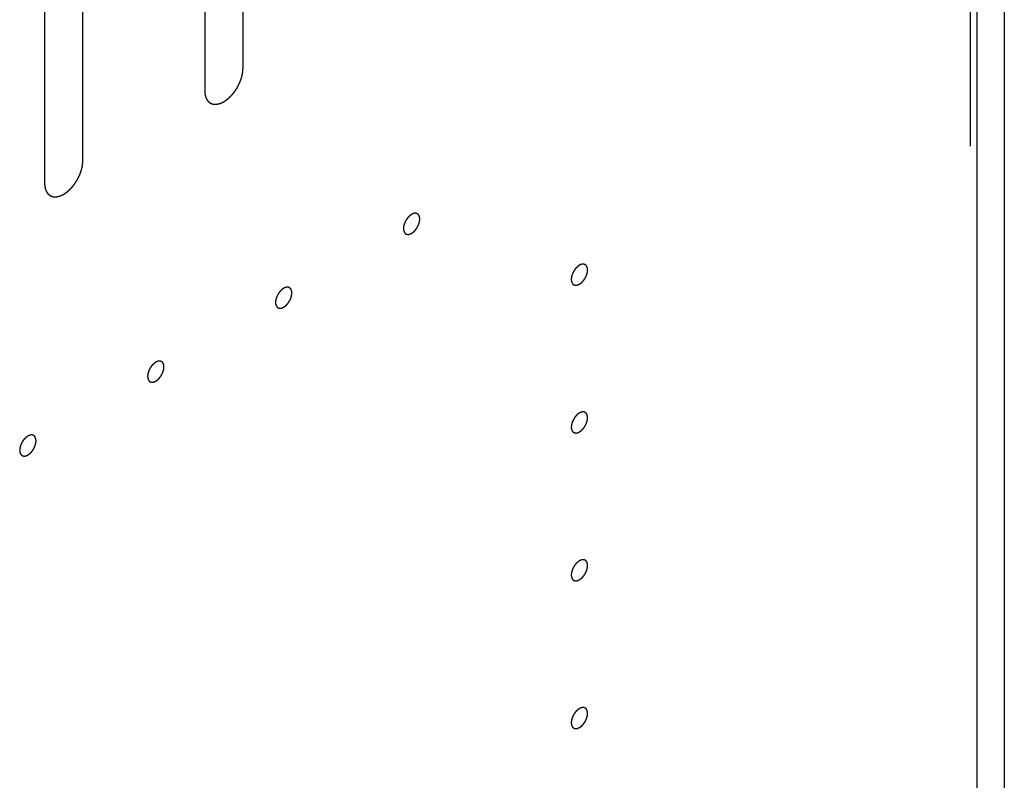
# Model space of a CAD drawing. Header units: inches. Extents: x 6 to 353, y 6 to 228.
# Tile 189 of 256: x 344.3 to 345.66, y 121.82 to 122.87. Entities that reach past the tile are written whole.
import ezdxf

# ---------------------------------------------------------------- set-up
doc = ezdxf.new("R2010")
doc.units = ezdxf.units.IN
doc.header["$LTSCALE"] = 19.946667
doc.header["$MEASUREMENT"] = 0
doc.linetypes.add('HIDDEN', pattern=[0.2, 0.1, -0.1])
doc.layers.get('0').update_dxf_attribs({"linetype": 'CONTINUOUS'})
doc.layers.add('DEFAULT_2', color=7, linetype='HIDDEN')

msp = doc.modelspace()

# ---------------------------------------------------------------- linework, layer by layer
at = {"color": 7, "linetype": 'Continuous'}
for p, q in [((345.6612, 128.6451), (345.6612, 75.4018)), ((345.6234, 128.6259), (345.6234, 75.3491))]:
    msp.add_line(p, q, dxfattribs=at)
at = {"layer": 'DEFAULT_2', "color": 7, "linetype": 'HIDDEN'}
for p, q in [((345.6142, 128.6785), (345.6142, 75.4018)), ((344.6091, 122.802), (344.6091, 123.7614)), ((344.5561, 123.7308), (344.5561, 122.7714)), ((344.3878, 122.6742), (344.3878, 123.6336)), ((344.3348, 123.603), (344.3348, 122.6436))]:
    msp.add_line(p, q, dxfattribs=at)
for points, knots in [([(344.5561, 122.7714), (344.5562, 122.7704), (344.5563, 122.769), (344.5564, 122.7674), (344.5565, 122.7665), (344.5566, 122.7661), (344.5566, 122.7657), (344.5567, 122.7654), (344.5568, 122.765), (344.557, 122.7643), (344.5573, 122.7633), (344.5576, 122.7623), (344.5579, 122.7616), (344.558, 122.7612), (344.5581, 122.7608), (344.5582, 122.7606), (344.5584, 122.7603), (344.5588, 122.7597), (344.5593, 122.7589), (344.5598, 122.7581), (344.5601, 122.7575), (344.5604, 122.7572), (344.5605, 122.757), (344.5607, 122.7568), (344.561, 122.7566), (344.5615, 122.7562), (344.5622, 122.7556), (344.5629, 122.755), (344.5634, 122.7546), (344.5636, 122.7544), (344.5638, 122.7542), (344.5641, 122.7541), (344.5644, 122.754), (344.565, 122.7538), (344.5658, 122.7535), (344.5667, 122.7532), (344.5673, 122.7529), (344.5676, 122.7528), (344.5678, 122.7527), (344.5681, 122.7527), (344.5685, 122.7527), (344.5692, 122.7527), (344.5701, 122.7526), (344.5711, 122.7526), (344.5717, 122.7526), (344.5721, 122.7525), (344.5724, 122.7525), (344.5727, 122.7526), (344.5731, 122.7527), (344.5738, 122.7529), (344.5749, 122.7531), (344.5759, 122.7533), (344.5766, 122.7535), (344.577, 122.7536), (344.5773, 122.7536), (344.5777, 122.7538), (344.5781, 122.754), (344.5787, 122.7542), (344.5793, 122.7545), (344.5802, 122.7549), (344.5811, 122.7554), (344.5818, 122.7557), (344.5823, 122.7559), (344.5826, 122.756), (344.5829, 122.7563), (344.5833, 122.7566), (344.5841, 122.7571), (344.5852, 122.7578), (344.5862, 122.7586), (344.5871, 122.7592), (344.5877, 122.7596), (344.5884, 122.7602), (344.5892, 122.7609), (344.5902, 122.7619), (344.5913, 122.7629), (344.5921, 122.7636), (344.5927, 122.7642), (344.5933, 122.7649), (344.594, 122.7658), (344.595, 122.7669), (344.5959, 122.7681), (344.5967, 122.769), (344.5973, 122.7696), (344.5978, 122.7704), (344.5985, 122.7715), (344.5993, 122.7728), (344.6002, 122.774), (344.6008, 122.7751), (344.6014, 122.7758), (344.6017, 122.7767), (344.6023, 122.7777), (344.603, 122.7791), (344.6037, 122.7805), (344.6042, 122.7816), (344.6047, 122.7824), (344.6049, 122.7832), (344.6053, 122.7843), (344.6058, 122.7857), (344.6064, 122.7871), (344.6068, 122.7882), (344.6071, 122.789), (344.6073, 122.7899), (344.6075, 122.791), (344.6078, 122.7923), (344.6081, 122.7937), (344.6084, 122.7948), (344.6086, 122.7956), (344.6086, 122.7964), (344.6087, 122.7975), (344.6089, 122.7993), (344.609, 122.8009), (344.6091, 122.802)], [0, 0, 0, 0, 0.03125, 0.046875, 0.054688, 0.058594, 0.0625, 0.066406, 0.070312, 0.078125, 0.09375, 0.109375, 0.117188, 0.121094, 0.125, 0.128906, 0.132812, 0.140625, 0.15625, 0.171875, 0.179688, 0.183594, 0.1875, 0.191406, 0.195312, 0.203125, 0.21875, 0.234375, 0.242188, 0.246094, 0.25, 0.253906, 0.257812, 0.265625, 0.28125, 0.296875, 0.304688, 0.308594, 0.3125, 0.316406, 0.320312, 0.328125, 0.34375, 0.359375, 0.367188, 0.371094, 0.375, 0.378906, 0.382812, 0.390625, 0.40625, 0.421875, 0.429688, 0.433594, 0.4375, 0.441406, 0.445312, 0.453125, 0.460938, 0.46875, 0.484375, 0.492188, 0.496094, 0.5, 0.503906, 0.507812, 0.515625, 0.53125, 0.546875, 0.554688, 0.5625, 0.570312, 0.578125, 0.59375, 0.609375, 0.617188, 0.625, 0.632812, 0.640625, 0.65625, 0.671875, 0.679688, 0.6875, 0.695312, 0.703125, 0.71875, 0.734375, 0.742188, 0.75, 0.757812, 0.765625, 0.78125, 0.796875, 0.804688, 0.8125, 0.820312, 0.828125, 0.84375, 0.859375, 0.867188, 0.875, 0.882812, 0.890625, 0.90625, 0.921875, 0.929688, 0.9375, 0.945312, 0.953125, 0.96875, 1, 1, 1, 1]), ([(344.3348, 122.6436), (344.3348, 122.6426), (344.335, 122.6412), (344.3351, 122.6396), (344.3352, 122.6388), (344.3352, 122.6383), (344.3352, 122.6379), (344.3354, 122.6376), (344.3355, 122.6372), (344.3357, 122.6365), (344.336, 122.6355), (344.3363, 122.6345), (344.3365, 122.6338), (344.3367, 122.6334), (344.3367, 122.6331), (344.3369, 122.6328), (344.3371, 122.6325), (344.3375, 122.6319), (344.338, 122.6311), (344.3385, 122.6303), (344.3388, 122.6298), (344.339, 122.6294), (344.3392, 122.6292), (344.3394, 122.629), (344.3397, 122.6288), (344.3402, 122.6284), (344.3408, 122.6278), (344.3415, 122.6272), (344.342, 122.6268), (344.3423, 122.6266), (344.3425, 122.6264), (344.3428, 122.6263), (344.3431, 122.6262), (344.3437, 122.626), (344.3445, 122.6257), (344.3454, 122.6254), (344.3459, 122.6251), (344.3463, 122.625), (344.3465, 122.6249), (344.3468, 122.6249), (344.3472, 122.6249), (344.3478, 122.6249), (344.3488, 122.6248), (344.3497, 122.6248), (344.3504, 122.6248), (344.3508, 122.6248), (344.3511, 122.6247), (344.3514, 122.6248), (344.3518, 122.6249), (344.3525, 122.6251), (344.3536, 122.6253), (344.3546, 122.6255), (344.3553, 122.6257), (344.3557, 122.6258), (344.356, 122.6258), (344.3564, 122.626), (344.3568, 122.6262), (344.3573, 122.6265), (344.358, 122.6268), (344.3589, 122.6272), (344.3597, 122.6276), (344.3605, 122.6279), (344.3609, 122.6281), (344.3613, 122.6283), (344.3616, 122.6285), (344.362, 122.6288), (344.3628, 122.6293), (344.3638, 122.6301), (344.3649, 122.6308), (344.3658, 122.6314), (344.3664, 122.6318), (344.367, 122.6324), (344.3679, 122.6332), (344.3689, 122.6341), (344.3699, 122.6351), (344.3708, 122.6359), (344.3714, 122.6364), (344.3719, 122.6371), (344.3727, 122.638), (344.3737, 122.6391), (344.3746, 122.6403), (344.3754, 122.6412), (344.376, 122.6418), (344.3764, 122.6426), (344.3771, 122.6437), (344.378, 122.645), (344.3788, 122.6463), (344.3795, 122.6473), (344.38, 122.6481), (344.3804, 122.6489), (344.381, 122.65), (344.3817, 122.6513), (344.3823, 122.6527), (344.3829, 122.6538), (344.3833, 122.6546), (344.3836, 122.6554), (344.384, 122.6565), (344.3845, 122.6579), (344.385, 122.6593), (344.3854, 122.6604), (344.3858, 122.6613), (344.3859, 122.6621), (344.3862, 122.6632), (344.3865, 122.6646), (344.3868, 122.6659), (344.3871, 122.667), (344.3873, 122.6679), (344.3873, 122.6686), (344.3874, 122.6697), (344.3876, 122.6716), (344.3877, 122.6731), (344.3878, 122.6742)], [0, 0, 0, 0, 0.03125, 0.046875, 0.054688, 0.058594, 0.0625, 0.066406, 0.070312, 0.078125, 0.09375, 0.109375, 0.117188, 0.121094, 0.125, 0.128906, 0.132812, 0.140625, 0.15625, 0.171875, 0.179688, 0.183594, 0.1875, 0.191406, 0.195312, 0.203125, 0.21875, 0.234375, 0.242188, 0.246094, 0.25, 0.253906, 0.257812, 0.265625, 0.28125, 0.296875, 0.304688, 0.308594, 0.3125, 0.316406, 0.320312, 0.328125, 0.34375, 0.359375, 0.367188, 0.371094, 0.375, 0.378906, 0.382812, 0.390625, 0.40625, 0.421875, 0.429688, 0.433594, 0.4375, 0.441406, 0.445312, 0.453125, 0.460938, 0.46875, 0.484375, 0.492188, 0.496094, 0.5, 0.503906, 0.507812, 0.515625, 0.53125, 0.546875, 0.554688, 0.5625, 0.570312, 0.578125, 0.59375, 0.609375, 0.617188, 0.625, 0.632812, 0.640625, 0.65625, 0.671875, 0.679688, 0.6875, 0.695312, 0.703125, 0.71875, 0.734375, 0.742188, 0.75, 0.757812, 0.765625, 0.78125, 0.796875, 0.804688, 0.8125, 0.820312, 0.828125, 0.84375, 0.859375, 0.867188, 0.875, 0.882812, 0.890625, 0.90625, 0.921875, 0.929688, 0.9375, 0.945312, 0.953125, 0.96875, 1, 1, 1, 1]), ([(344.8421, 122.6005), (344.8417, 122.6003), (344.8412, 122.5999), (344.8405, 122.5994), (344.8399, 122.599), (344.8394, 122.5985), (344.8388, 122.598), (344.8383, 122.5975), (344.8378, 122.5971), (344.8373, 122.5964), (344.8368, 122.5959), (344.8363, 122.5953), (344.8358, 122.5947), (344.8354, 122.594), (344.835, 122.5934), (344.8345, 122.5927), (344.8341, 122.5921), (344.8338, 122.5914), (344.8334, 122.5907), (344.8331, 122.59), (344.8327, 122.5893), (344.8324, 122.5886), (344.8322, 122.5879), (344.8319, 122.5872), (344.8316, 122.5864), (344.8315, 122.5857), (344.8313, 122.585), (344.8312, 122.5843), (344.831, 122.5836), (344.831, 122.583), (344.8309, 122.5823), (344.8309, 122.5816), (344.8308, 122.5809), (344.8308, 122.5803), (344.8309, 122.5797), (344.8309, 122.5792), (344.831, 122.5788), (344.831, 122.5785), (344.8311, 122.5782), (344.8312, 122.5779), (344.8313, 122.5775), (344.8315, 122.577), (344.8316, 122.5767), (344.8316, 122.5764), (344.8318, 122.5762), (344.8319, 122.5759), (344.8322, 122.5756), (344.8324, 122.5753), (344.8325, 122.575), (344.8327, 122.5748), (344.8329, 122.5746), (344.8331, 122.5744), (344.8334, 122.5742), (344.8337, 122.5739), (344.8339, 122.5737), (344.8341, 122.5736), (344.8343, 122.5735), (344.8346, 122.5734), (344.835, 122.5733), (344.8353, 122.5731), (344.8356, 122.573), (344.8358, 122.5729), (344.8361, 122.573), (344.8364, 122.5729), (344.8368, 122.5729), (344.8372, 122.5729), (344.8375, 122.5729), (344.8377, 122.5729), (344.838, 122.5729), (344.8384, 122.573), (344.8388, 122.5731), (344.8392, 122.5732), (344.8396, 122.5733), (344.8399, 122.5733), (344.8401, 122.5735), (344.8405, 122.5736), (344.8412, 122.574), (344.8417, 122.5742), (344.8421, 122.5744)], [0, 0, 0, 0, 0.03125, 0.046875, 0.0625, 0.078125, 0.09375, 0.109375, 0.125, 0.140625, 0.15625, 0.171875, 0.1875, 0.203125, 0.21875, 0.234375, 0.25, 0.265625, 0.28125, 0.296875, 0.3125, 0.328125, 0.34375, 0.359375, 0.375, 0.390625, 0.40625, 0.421875, 0.4375, 0.453125, 0.46875, 0.484375, 0.5, 0.515625, 0.53125, 0.546875, 0.554688, 0.5625, 0.570312, 0.578125, 0.59375, 0.609375, 0.617188, 0.625, 0.632812, 0.640625, 0.65625, 0.671875, 0.679688, 0.6875, 0.695312, 0.703125, 0.71875, 0.734375, 0.742188, 0.75, 0.757812, 0.765625, 0.78125, 0.796875, 0.804688, 0.8125, 0.820312, 0.828125, 0.84375, 0.859375, 0.867188, 0.875, 0.882812, 0.890625, 0.90625, 0.921875, 0.929688, 0.9375, 0.945312, 0.953125, 0.96875, 1, 1, 1, 1]), ([(344.8421, 122.5744), (344.8425, 122.5746), (344.843, 122.575), (344.8437, 122.5755), (344.8443, 122.5759), (344.8448, 122.5764), (344.8454, 122.5769), (344.8459, 122.5774), (344.8464, 122.5778), (344.8469, 122.5784), (344.8474, 122.579), (344.8479, 122.5796), (344.8484, 122.5802), (344.8488, 122.5808), (344.8492, 122.5815), (344.8497, 122.5822), (344.8501, 122.5828), (344.8504, 122.5835), (344.8508, 122.5842), (344.8511, 122.5849), (344.8515, 122.5856), (344.8518, 122.5863), (344.852, 122.587), (344.8523, 122.5877), (344.8526, 122.5885), (344.8527, 122.5892), (344.8529, 122.5899), (344.853, 122.5906), (344.8532, 122.5913), (344.8532, 122.5919), (344.8533, 122.5926), (344.8533, 122.5933), (344.8534, 122.594), (344.8534, 122.5946), (344.8533, 122.5952), (344.8533, 122.5957), (344.8532, 122.5961), (344.8532, 122.5964), (344.8531, 122.5966), (344.853, 122.597), (344.8529, 122.5974), (344.8527, 122.5979), (344.8526, 122.5982), (344.8526, 122.5985), (344.8524, 122.5987), (344.8523, 122.5989), (344.852, 122.5993), (344.8518, 122.5996), (344.8516, 122.5999), (344.8515, 122.6001), (344.8513, 122.6003), (344.8511, 122.6005), (344.8508, 122.6007), (344.8505, 122.601), (344.8503, 122.6012), (344.8501, 122.6013), (344.8499, 122.6014), (344.8496, 122.6015), (344.8492, 122.6016), (344.8489, 122.6018), (344.8486, 122.6019), (344.8484, 122.602), (344.8481, 122.6019), (344.8478, 122.602), (344.8474, 122.602), (344.847, 122.602), (344.8467, 122.602), (344.8465, 122.602), (344.8462, 122.602), (344.8458, 122.6019), (344.8454, 122.6018), (344.845, 122.6017), (344.8446, 122.6016), (344.8443, 122.6016), (344.8441, 122.6014), (344.8437, 122.6012), (344.843, 122.6009), (344.8425, 122.6007), (344.8421, 122.6005)], [0, 0, 0, 0, 0.03125, 0.046875, 0.0625, 0.078125, 0.09375, 0.109375, 0.125, 0.140625, 0.15625, 0.171875, 0.1875, 0.203125, 0.21875, 0.234375, 0.25, 0.265625, 0.28125, 0.296875, 0.3125, 0.328125, 0.34375, 0.359375, 0.375, 0.390625, 0.40625, 0.421875, 0.4375, 0.453125, 0.46875, 0.484375, 0.5, 0.515625, 0.53125, 0.546875, 0.554688, 0.5625, 0.570312, 0.578125, 0.59375, 0.609375, 0.617188, 0.625, 0.632812, 0.640625, 0.65625, 0.671875, 0.679688, 0.6875, 0.695312, 0.703125, 0.71875, 0.734375, 0.742188, 0.75, 0.757812, 0.765625, 0.78125, 0.796875, 0.804688, 0.8125, 0.820312, 0.828125, 0.84375, 0.859375, 0.867188, 0.875, 0.882812, 0.890625, 0.90625, 0.921875, 0.929688, 0.9375, 0.945312, 0.953125, 0.96875, 1, 1, 1, 1]), ([(345.074, 122.5303), (345.0737, 122.53), (345.0731, 122.5297), (345.0724, 122.5291), (345.0718, 122.5288), (345.0713, 122.5283), (345.0708, 122.5278), (345.0702, 122.5273), (345.0697, 122.5268), (345.0692, 122.5262), (345.0687, 122.5257), (345.0683, 122.5251), (345.0678, 122.5245), (345.0673, 122.5238), (345.0669, 122.5232), (345.0665, 122.5225), (345.066, 122.5219), (345.0657, 122.5211), (345.0653, 122.5205), (345.065, 122.5198), (345.0646, 122.5191), (345.0644, 122.5184), (345.0641, 122.5176), (345.0639, 122.5169), (345.0636, 122.5162), (345.0634, 122.5155), (345.0633, 122.5148), (345.0631, 122.5141), (345.0629, 122.5134), (345.0629, 122.5127), (345.0628, 122.512), (345.0628, 122.5114), (345.0627, 122.5107), (345.0628, 122.5101), (345.0628, 122.5095), (345.0629, 122.509), (345.0629, 122.5086), (345.0629, 122.5083), (345.063, 122.508), (345.0631, 122.5077), (345.0633, 122.5072), (345.0634, 122.5068), (345.0635, 122.5065), (345.0636, 122.5062), (345.0637, 122.506), (345.0639, 122.5057), (345.0641, 122.5054), (345.0643, 122.505), (345.0645, 122.5048), (345.0646, 122.5045), (345.0648, 122.5044), (345.065, 122.5042), (345.0653, 122.504), (345.0656, 122.5037), (345.0659, 122.5035), (345.066, 122.5034), (345.0662, 122.5033), (345.0665, 122.5032), (345.0669, 122.5031), (345.0672, 122.5029), (345.0675, 122.5028), (345.0677, 122.5027), (345.068, 122.5027), (345.0683, 122.5027), (345.0687, 122.5027), (345.0691, 122.5027), (345.0694, 122.5027), (345.0697, 122.5026), (345.0699, 122.5027), (345.0703, 122.5028), (345.0707, 122.5029), (345.0712, 122.503), (345.0715, 122.5031), (345.0718, 122.5031), (345.0721, 122.5033), (345.0724, 122.5034), (345.0731, 122.5037), (345.0737, 122.504), (345.074, 122.5042)], [0, 0, 0, 0, 0.03125, 0.046875, 0.0625, 0.078125, 0.09375, 0.109375, 0.125, 0.140625, 0.15625, 0.171875, 0.1875, 0.203125, 0.21875, 0.234375, 0.25, 0.265625, 0.28125, 0.296875, 0.3125, 0.328125, 0.34375, 0.359375, 0.375, 0.390625, 0.40625, 0.421875, 0.4375, 0.453125, 0.46875, 0.484375, 0.5, 0.515625, 0.53125, 0.546875, 0.554688, 0.5625, 0.570312, 0.578125, 0.59375, 0.609375, 0.617188, 0.625, 0.632812, 0.640625, 0.65625, 0.671875, 0.679688, 0.6875, 0.695312, 0.703125, 0.71875, 0.734375, 0.742188, 0.75, 0.757812, 0.765625, 0.78125, 0.796875, 0.804688, 0.8125, 0.820312, 0.828125, 0.84375, 0.859375, 0.867188, 0.875, 0.882812, 0.890625, 0.90625, 0.921875, 0.929688, 0.9375, 0.945312, 0.953125, 0.96875, 1, 1, 1, 1]), ([(345.074, 122.5042), (345.0744, 122.5044), (345.0749, 122.5048), (345.0757, 122.5053), (345.0762, 122.5056), (345.0768, 122.5062), (345.0773, 122.5067), (345.0778, 122.5072), (345.0784, 122.5076), (345.0788, 122.5082), (345.0793, 122.5088), (345.0798, 122.5094), (345.0803, 122.5099), (345.0807, 122.5106), (345.0812, 122.5113), (345.0816, 122.5119), (345.0821, 122.5126), (345.0824, 122.5133), (345.0827, 122.514), (345.0831, 122.5147), (345.0835, 122.5154), (345.0837, 122.5161), (345.084, 122.5168), (345.0842, 122.5175), (345.0845, 122.5182), (345.0846, 122.5189), (345.0848, 122.5196), (345.0849, 122.5203), (345.0852, 122.5211), (345.0852, 122.5217), (345.0852, 122.5224), (345.0853, 122.5231), (345.0854, 122.5238), (345.0853, 122.5244), (345.0852, 122.525), (345.0852, 122.5255), (345.0852, 122.5259), (345.0851, 122.5262), (345.085, 122.5264), (345.0849, 122.5268), (345.0848, 122.5272), (345.0847, 122.5276), (345.0846, 122.528), (345.0845, 122.5283), (345.0844, 122.5284), (345.0842, 122.5287), (345.084, 122.5291), (345.0838, 122.5294), (345.0836, 122.5297), (345.0835, 122.5299), (345.0833, 122.53), (345.083, 122.5302), (345.0827, 122.5305), (345.0824, 122.5307), (345.0822, 122.5309), (345.082, 122.5311), (345.0818, 122.5312), (345.0815, 122.5313), (345.0812, 122.5314), (345.0808, 122.5315), (345.0805, 122.5316), (345.0803, 122.5317), (345.0801, 122.5317), (345.0798, 122.5317), (345.0793, 122.5318), (345.0789, 122.5318), (345.0786, 122.5318), (345.0784, 122.5318), (345.0781, 122.5317), (345.0778, 122.5317), (345.0773, 122.5316), (345.0769, 122.5315), (345.0765, 122.5314), (345.0763, 122.5313), (345.076, 122.5312), (345.0756, 122.531), (345.075, 122.5307), (345.0744, 122.5305), (345.074, 122.5303)], [0, 0, 0, 0, 0.03125, 0.046875, 0.0625, 0.078125, 0.09375, 0.109375, 0.125, 0.140625, 0.15625, 0.171875, 0.1875, 0.203125, 0.21875, 0.234375, 0.25, 0.265625, 0.28125, 0.296875, 0.3125, 0.328125, 0.34375, 0.359375, 0.375, 0.390625, 0.40625, 0.421875, 0.4375, 0.453125, 0.46875, 0.484375, 0.5, 0.515625, 0.53125, 0.546875, 0.554688, 0.5625, 0.570312, 0.578125, 0.59375, 0.609375, 0.617188, 0.625, 0.632812, 0.640625, 0.65625, 0.671875, 0.679688, 0.6875, 0.695312, 0.703125, 0.71875, 0.734375, 0.742188, 0.75, 0.757812, 0.765625, 0.78125, 0.796875, 0.804688, 0.8125, 0.820312, 0.828125, 0.84375, 0.859375, 0.867188, 0.875, 0.882812, 0.890625, 0.90625, 0.921875, 0.929688, 0.9375, 0.945312, 0.953125, 0.96875, 1, 1, 1, 1]), ([(344.6653, 122.4985), (344.665, 122.4982), (344.6644, 122.4978), (344.6637, 122.4973), (344.6631, 122.497), (344.6626, 122.4964), (344.6621, 122.496), (344.6615, 122.4955), (344.661, 122.495), (344.6605, 122.4944), (344.66, 122.4938), (344.6596, 122.4932), (344.659, 122.4927), (344.6586, 122.492), (344.6582, 122.4913), (344.6578, 122.4907), (344.6573, 122.49), (344.657, 122.4893), (344.6566, 122.4886), (344.6563, 122.4879), (344.6559, 122.4872), (344.6557, 122.4865), (344.6554, 122.4858), (344.6551, 122.4851), (344.6548, 122.4844), (344.6547, 122.4837), (344.6546, 122.483), (344.6544, 122.4823), (344.6542, 122.4816), (344.6542, 122.4809), (344.6541, 122.4802), (344.6541, 122.4795), (344.654, 122.4788), (344.6541, 122.4783), (344.6541, 122.4776), (344.6542, 122.4771), (344.6542, 122.4767), (344.6542, 122.4764), (344.6543, 122.4762), (344.6544, 122.4758), (344.6545, 122.4754), (344.6547, 122.475), (344.6548, 122.4746), (344.6548, 122.4744), (344.655, 122.4742), (344.6552, 122.4739), (344.6554, 122.4735), (344.6556, 122.4732), (344.6558, 122.4729), (344.6559, 122.4727), (344.6561, 122.4726), (344.6563, 122.4724), (344.6566, 122.4721), (344.6569, 122.4719), (344.6571, 122.4717), (344.6573, 122.4715), (344.6575, 122.4715), (344.6578, 122.4713), (344.6582, 122.4712), (344.6585, 122.4711), (344.6588, 122.471), (344.659, 122.4709), (344.6593, 122.4709), (344.6596, 122.4709), (344.66, 122.4709), (344.6604, 122.4708), (344.6607, 122.4708), (344.661, 122.4708), (344.6612, 122.4709), (344.6616, 122.471), (344.662, 122.4711), (344.6625, 122.4711), (344.6628, 122.4712), (344.6631, 122.4713), (344.6634, 122.4714), (344.6637, 122.4716), (344.6644, 122.4719), (344.665, 122.4722), (344.6653, 122.4723)], [0, 0, 0, 0, 0.03125, 0.046875, 0.0625, 0.078125, 0.09375, 0.109375, 0.125, 0.140625, 0.15625, 0.171875, 0.1875, 0.203125, 0.21875, 0.234375, 0.25, 0.265625, 0.28125, 0.296875, 0.3125, 0.328125, 0.34375, 0.359375, 0.375, 0.390625, 0.40625, 0.421875, 0.4375, 0.453125, 0.46875, 0.484375, 0.5, 0.515625, 0.53125, 0.546875, 0.554688, 0.5625, 0.570312, 0.578125, 0.59375, 0.609375, 0.617188, 0.625, 0.632812, 0.640625, 0.65625, 0.671875, 0.679688, 0.6875, 0.695312, 0.703125, 0.71875, 0.734375, 0.742188, 0.75, 0.757812, 0.765625, 0.78125, 0.796875, 0.804688, 0.8125, 0.820312, 0.828125, 0.84375, 0.859375, 0.867188, 0.875, 0.882812, 0.890625, 0.90625, 0.921875, 0.929688, 0.9375, 0.945312, 0.953125, 0.96875, 1, 1, 1, 1]), ([(344.6653, 122.4723), (344.6657, 122.4726), (344.6662, 122.473), (344.667, 122.4735), (344.6675, 122.4738), (344.668, 122.4743), (344.6686, 122.4748), (344.6691, 122.4753), (344.6696, 122.4758), (344.6701, 122.4764), (344.6706, 122.477), (344.6711, 122.4775), (344.6716, 122.4781), (344.672, 122.4788), (344.6725, 122.4794), (344.6729, 122.4801), (344.6733, 122.4808), (344.6737, 122.4815), (344.674, 122.4822), (344.6744, 122.4829), (344.6748, 122.4835), (344.675, 122.4843), (344.6753, 122.485), (344.6755, 122.4857), (344.6758, 122.4864), (344.6759, 122.4871), (344.6761, 122.4878), (344.6762, 122.4885), (344.6764, 122.4892), (344.6765, 122.4899), (344.6765, 122.4906), (344.6766, 122.4912), (344.6767, 122.4919), (344.6766, 122.4925), (344.6765, 122.4931), (344.6765, 122.4936), (344.6764, 122.494), (344.6764, 122.4943), (344.6763, 122.4946), (344.6762, 122.4949), (344.6761, 122.4954), (344.676, 122.4958), (344.6759, 122.4961), (344.6758, 122.4964), (344.6756, 122.4966), (344.6755, 122.4969), (344.6753, 122.4972), (344.6751, 122.4976), (344.6749, 122.4978), (344.6748, 122.4981), (344.6746, 122.4982), (344.6743, 122.4984), (344.674, 122.4986), (344.6737, 122.4989), (344.6735, 122.4991), (344.6733, 122.4993), (344.6731, 122.4993), (344.6728, 122.4994), (344.6725, 122.4996), (344.6721, 122.4997), (344.6718, 122.4998), (344.6716, 122.4999), (344.6714, 122.4999), (344.6711, 122.4999), (344.6706, 122.4999), (344.6702, 122.4999), (344.6699, 122.4999), (344.6697, 122.5), (344.6694, 122.4999), (344.6691, 122.4998), (344.6686, 122.4997), (344.6682, 122.4996), (344.6678, 122.4995), (344.6676, 122.4995), (344.6673, 122.4993), (344.6669, 122.4992), (344.6663, 122.4989), (344.6657, 122.4986), (344.6653, 122.4985)], [0, 0, 0, 0, 0.03125, 0.046875, 0.0625, 0.078125, 0.09375, 0.109375, 0.125, 0.140625, 0.15625, 0.171875, 0.1875, 0.203125, 0.21875, 0.234375, 0.25, 0.265625, 0.28125, 0.296875, 0.3125, 0.328125, 0.34375, 0.359375, 0.375, 0.390625, 0.40625, 0.421875, 0.4375, 0.453125, 0.46875, 0.484375, 0.5, 0.515625, 0.53125, 0.546875, 0.554688, 0.5625, 0.570312, 0.578125, 0.59375, 0.609375, 0.617188, 0.625, 0.632812, 0.640625, 0.65625, 0.671875, 0.679688, 0.6875, 0.695312, 0.703125, 0.71875, 0.734375, 0.742188, 0.75, 0.757812, 0.765625, 0.78125, 0.796875, 0.804688, 0.8125, 0.820312, 0.828125, 0.84375, 0.859375, 0.867188, 0.875, 0.882812, 0.890625, 0.90625, 0.921875, 0.929688, 0.9375, 0.945312, 0.953125, 0.96875, 1, 1, 1, 1]), ([(344.4885, 122.3964), (344.4882, 122.3961), (344.4876, 122.3958), (344.4869, 122.3952), (344.4863, 122.3949), (344.4858, 122.3944), (344.4853, 122.3939), (344.4848, 122.3934), (344.4842, 122.3929), (344.4838, 122.3923), (344.4833, 122.3918), (344.4828, 122.3912), (344.4823, 122.3906), (344.4819, 122.3899), (344.4814, 122.3893), (344.481, 122.3886), (344.4805, 122.388), (344.4802, 122.3872), (344.4798, 122.3866), (344.4795, 122.3859), (344.4791, 122.3852), (344.4789, 122.3845), (344.4786, 122.3837), (344.4784, 122.383), (344.4781, 122.3823), (344.4779, 122.3816), (344.4778, 122.3809), (344.4776, 122.3802), (344.4774, 122.3795), (344.4774, 122.3788), (344.4773, 122.3781), (344.4773, 122.3775), (344.4772, 122.3768), (344.4773, 122.3762), (344.4773, 122.3756), (344.4774, 122.3751), (344.4774, 122.3747), (344.4774, 122.3744), (344.4775, 122.3741), (344.4776, 122.3738), (344.4778, 122.3733), (344.4779, 122.3729), (344.478, 122.3726), (344.4781, 122.3723), (344.4782, 122.3721), (344.4784, 122.3718), (344.4786, 122.3715), (344.4788, 122.3711), (344.479, 122.3709), (344.4791, 122.3706), (344.4793, 122.3705), (344.4795, 122.3703), (344.4798, 122.3701), (344.4801, 122.3698), (344.4804, 122.3696), (344.4805, 122.3694), (344.4808, 122.3694), (344.481, 122.3693), (344.4814, 122.3692), (344.4818, 122.369), (344.482, 122.3689), (344.4822, 122.3688), (344.4825, 122.3688), (344.4828, 122.3688), (344.4832, 122.3688), (344.4836, 122.3688), (344.484, 122.3688), (344.4842, 122.3687), (344.4845, 122.3688), (344.4848, 122.3689), (344.4853, 122.369), (344.4857, 122.3691), (344.486, 122.3692), (344.4863, 122.3692), (344.4866, 122.3694), (344.487, 122.3695), (344.4876, 122.3698), (344.4882, 122.3701), (344.4885, 122.3703)], [0, 0, 0, 0, 0.03125, 0.046875, 0.0625, 0.078125, 0.09375, 0.109375, 0.125, 0.140625, 0.15625, 0.171875, 0.1875, 0.203125, 0.21875, 0.234375, 0.25, 0.265625, 0.28125, 0.296875, 0.3125, 0.328125, 0.34375, 0.359375, 0.375, 0.390625, 0.40625, 0.421875, 0.4375, 0.453125, 0.46875, 0.484375, 0.5, 0.515625, 0.53125, 0.546875, 0.554688, 0.5625, 0.570312, 0.578125, 0.59375, 0.609375, 0.617188, 0.625, 0.632812, 0.640625, 0.65625, 0.671875, 0.679688, 0.6875, 0.695312, 0.703125, 0.71875, 0.734375, 0.742188, 0.75, 0.757812, 0.765625, 0.78125, 0.796875, 0.804688, 0.8125, 0.820312, 0.828125, 0.84375, 0.859375, 0.867188, 0.875, 0.882812, 0.890625, 0.90625, 0.921875, 0.929688, 0.9375, 0.945312, 0.953125, 0.96875, 1, 1, 1, 1]), ([(344.4885, 122.3703), (344.4889, 122.3705), (344.4895, 122.3709), (344.4902, 122.3714), (344.4908, 122.3717), (344.4913, 122.3723), (344.4918, 122.3728), (344.4923, 122.3733), (344.4929, 122.3737), (344.4933, 122.3743), (344.4938, 122.3749), (344.4943, 122.3755), (344.4948, 122.376), (344.4952, 122.3767), (344.4957, 122.3774), (344.4961, 122.378), (344.4966, 122.3787), (344.4969, 122.3794), (344.4973, 122.3801), (344.4976, 122.3808), (344.498, 122.3815), (344.4982, 122.3822), (344.4985, 122.3829), (344.4987, 122.3836), (344.499, 122.3843), (344.4991, 122.385), (344.4993, 122.3857), (344.4995, 122.3864), (344.4997, 122.3872), (344.4997, 122.3878), (344.4998, 122.3885), (344.4998, 122.3892), (344.4999, 122.3899), (344.4998, 122.3905), (344.4998, 122.3911), (344.4997, 122.3916), (344.4997, 122.392), (344.4997, 122.3923), (344.4996, 122.3925), (344.4995, 122.3929), (344.4993, 122.3933), (344.4992, 122.3937), (344.4991, 122.3941), (344.499, 122.3944), (344.4989, 122.3945), (344.4987, 122.3948), (344.4985, 122.3952), (344.4983, 122.3955), (344.4981, 122.3958), (344.498, 122.396), (344.4978, 122.3961), (344.4976, 122.3963), (344.4973, 122.3966), (344.497, 122.3968), (344.4967, 122.397), (344.4966, 122.3972), (344.4963, 122.3973), (344.4961, 122.3974), (344.4957, 122.3975), (344.4953, 122.3976), (344.4951, 122.3977), (344.4948, 122.3978), (344.4946, 122.3978), (344.4943, 122.3978), (344.4939, 122.3979), (344.4935, 122.3979), (344.4931, 122.3979), (344.4929, 122.3979), (344.4926, 122.3978), (344.4923, 122.3978), (344.4918, 122.3977), (344.4914, 122.3976), (344.491, 122.3975), (344.4908, 122.3974), (344.4905, 122.3973), (344.4901, 122.3971), (344.4895, 122.3968), (344.4889, 122.3966), (344.4885, 122.3964)], [0, 0, 0, 0, 0.03125, 0.046875, 0.0625, 0.078125, 0.09375, 0.109375, 0.125, 0.140625, 0.15625, 0.171875, 0.1875, 0.203125, 0.21875, 0.234375, 0.25, 0.265625, 0.28125, 0.296875, 0.3125, 0.328125, 0.34375, 0.359375, 0.375, 0.390625, 0.40625, 0.421875, 0.4375, 0.453125, 0.46875, 0.484375, 0.5, 0.515625, 0.53125, 0.546875, 0.554688, 0.5625, 0.570312, 0.578125, 0.59375, 0.609375, 0.617188, 0.625, 0.632812, 0.640625, 0.65625, 0.671875, 0.679688, 0.6875, 0.695312, 0.703125, 0.71875, 0.734375, 0.742188, 0.75, 0.757812, 0.765625, 0.78125, 0.796875, 0.804688, 0.8125, 0.820312, 0.828125, 0.84375, 0.859375, 0.867188, 0.875, 0.882812, 0.890625, 0.90625, 0.921875, 0.929688, 0.9375, 0.945312, 0.953125, 0.96875, 1, 1, 1, 1]), ([(345.074, 122.3262), (345.0737, 122.3259), (345.0731, 122.3255), (345.0724, 122.325), (345.0718, 122.3247), (345.0713, 122.3241), (345.0708, 122.3237), (345.0702, 122.3232), (345.0697, 122.3227), (345.0692, 122.3221), (345.0687, 122.3215), (345.0683, 122.3209), (345.0678, 122.3204), (345.0673, 122.3197), (345.0669, 122.319), (345.0665, 122.3184), (345.066, 122.3177), (345.0657, 122.317), (345.0653, 122.3163), (345.065, 122.3156), (345.0646, 122.3149), (345.0644, 122.3142), (345.0641, 122.3135), (345.0639, 122.3128), (345.0636, 122.3121), (345.0634, 122.3114), (345.0633, 122.3107), (345.0631, 122.31), (345.0629, 122.3093), (345.0629, 122.3086), (345.0628, 122.3079), (345.0628, 122.3073), (345.0627, 122.3065), (345.0628, 122.306), (345.0628, 122.3054), (345.0629, 122.3049), (345.0629, 122.3045), (345.0629, 122.3041), (345.063, 122.3039), (345.0631, 122.3035), (345.0633, 122.3031), (345.0634, 122.3027), (345.0635, 122.3023), (345.0636, 122.3021), (345.0637, 122.3019), (345.0639, 122.3016), (345.0641, 122.3013), (345.0643, 122.3009), (345.0645, 122.3006), (345.0646, 122.3004), (345.0648, 122.3003), (345.065, 122.3001), (345.0653, 122.2998), (345.0656, 122.2996), (345.0659, 122.2994), (345.066, 122.2992), (345.0662, 122.2992), (345.0665, 122.2991), (345.0669, 122.2989), (345.0672, 122.2988), (345.0675, 122.2987), (345.0677, 122.2986), (345.068, 122.2986), (345.0683, 122.2986), (345.0687, 122.2986), (345.0691, 122.2986), (345.0694, 122.2985), (345.0697, 122.2985), (345.0699, 122.2986), (345.0703, 122.2987), (345.0707, 122.2988), (345.0712, 122.2989), (345.0715, 122.2989), (345.0718, 122.299), (345.0721, 122.2991), (345.0724, 122.2993), (345.0731, 122.2996), (345.0737, 122.2999), (345.074, 122.3)], [0, 0, 0, 0, 0.03125, 0.046875, 0.0625, 0.078125, 0.09375, 0.109375, 0.125, 0.140625, 0.15625, 0.171875, 0.1875, 0.203125, 0.21875, 0.234375, 0.25, 0.265625, 0.28125, 0.296875, 0.3125, 0.328125, 0.34375, 0.359375, 0.375, 0.390625, 0.40625, 0.421875, 0.4375, 0.453125, 0.46875, 0.484375, 0.5, 0.515625, 0.53125, 0.546875, 0.554688, 0.5625, 0.570312, 0.578125, 0.59375, 0.609375, 0.617188, 0.625, 0.632812, 0.640625, 0.65625, 0.671875, 0.679688, 0.6875, 0.695312, 0.703125, 0.71875, 0.734375, 0.742188, 0.75, 0.757812, 0.765625, 0.78125, 0.796875, 0.804688, 0.8125, 0.820312, 0.828125, 0.84375, 0.859375, 0.867188, 0.875, 0.882812, 0.890625, 0.90625, 0.921875, 0.929688, 0.9375, 0.945312, 0.953125, 0.96875, 1, 1, 1, 1]), ([(345.074, 122.3), (345.0744, 122.3003), (345.0749, 122.3007), (345.0757, 122.3012), (345.0762, 122.3015), (345.0768, 122.3021), (345.0773, 122.3025), (345.0778, 122.303), (345.0784, 122.3035), (345.0788, 122.3041), (345.0793, 122.3047), (345.0798, 122.3053), (345.0803, 122.3058), (345.0807, 122.3065), (345.0812, 122.3072), (345.0816, 122.3078), (345.0821, 122.3085), (345.0824, 122.3092), (345.0827, 122.3099), (345.0831, 122.3106), (345.0835, 122.3113), (345.0837, 122.312), (345.084, 122.3127), (345.0842, 122.3134), (345.0845, 122.3141), (345.0846, 122.3148), (345.0848, 122.3155), (345.0849, 122.3162), (345.0852, 122.3169), (345.0852, 122.3176), (345.0852, 122.3183), (345.0853, 122.3189), (345.0854, 122.3197), (345.0853, 122.3202), (345.0852, 122.3208), (345.0852, 122.3213), (345.0852, 122.3217), (345.0851, 122.3221), (345.085, 122.3223), (345.0849, 122.3227), (345.0848, 122.3231), (345.0847, 122.3235), (345.0846, 122.3239), (345.0845, 122.3241), (345.0844, 122.3243), (345.0842, 122.3246), (345.084, 122.3249), (345.0838, 122.3253), (345.0836, 122.3256), (345.0835, 122.3258), (345.0833, 122.3259), (345.083, 122.3261), (345.0827, 122.3264), (345.0824, 122.3266), (345.0822, 122.3268), (345.082, 122.327), (345.0818, 122.327), (345.0815, 122.3271), (345.0812, 122.3273), (345.0808, 122.3274), (345.0805, 122.3275), (345.0803, 122.3276), (345.0801, 122.3276), (345.0798, 122.3276), (345.0793, 122.3276), (345.0789, 122.3277), (345.0786, 122.3277), (345.0784, 122.3277), (345.0781, 122.3276), (345.0778, 122.3275), (345.0773, 122.3274), (345.0769, 122.3273), (345.0765, 122.3273), (345.0763, 122.3272), (345.076, 122.3271), (345.0756, 122.3269), (345.075, 122.3266), (345.0744, 122.3263), (345.074, 122.3262)], [0, 0, 0, 0, 0.03125, 0.046875, 0.0625, 0.078125, 0.09375, 0.109375, 0.125, 0.140625, 0.15625, 0.171875, 0.1875, 0.203125, 0.21875, 0.234375, 0.25, 0.265625, 0.28125, 0.296875, 0.3125, 0.328125, 0.34375, 0.359375, 0.375, 0.390625, 0.40625, 0.421875, 0.4375, 0.453125, 0.46875, 0.484375, 0.5, 0.515625, 0.53125, 0.546875, 0.554688, 0.5625, 0.570312, 0.578125, 0.59375, 0.609375, 0.617188, 0.625, 0.632812, 0.640625, 0.65625, 0.671875, 0.679688, 0.6875, 0.695312, 0.703125, 0.71875, 0.734375, 0.742188, 0.75, 0.757812, 0.765625, 0.78125, 0.796875, 0.804688, 0.8125, 0.820312, 0.828125, 0.84375, 0.859375, 0.867188, 0.875, 0.882812, 0.890625, 0.90625, 0.921875, 0.929688, 0.9375, 0.945312, 0.953125, 0.96875, 1, 1, 1, 1]), ([(344.3118, 122.2943), (344.3114, 122.2941), (344.3109, 122.2937), (344.3101, 122.2932), (344.3096, 122.2928), (344.309, 122.2923), (344.3085, 122.2918), (344.308, 122.2913), (344.3074, 122.2909), (344.307, 122.2903), (344.3065, 122.2897), (344.306, 122.2891), (344.3055, 122.2886), (344.3051, 122.2879), (344.3046, 122.2872), (344.3042, 122.2865), (344.3037, 122.2859), (344.3034, 122.2852), (344.3031, 122.2845), (344.3027, 122.2838), (344.3023, 122.2831), (344.3021, 122.2824), (344.3018, 122.2817), (344.3016, 122.281), (344.3013, 122.2803), (344.3012, 122.2796), (344.301, 122.2788), (344.3009, 122.2781), (344.3006, 122.2774), (344.3006, 122.2768), (344.3006, 122.2761), (344.3005, 122.2754), (344.3004, 122.2747), (344.3005, 122.2741), (344.3006, 122.2735), (344.3006, 122.273), (344.3006, 122.2726), (344.3007, 122.2723), (344.3008, 122.2721), (344.3009, 122.2717), (344.301, 122.2713), (344.3011, 122.2708), (344.3012, 122.2705), (344.3013, 122.2702), (344.3014, 122.27), (344.3016, 122.2698), (344.3018, 122.2694), (344.302, 122.2691), (344.3022, 122.2688), (344.3023, 122.2686), (344.3025, 122.2685), (344.3028, 122.2682), (344.3031, 122.268), (344.3034, 122.2678), (344.3036, 122.2676), (344.3038, 122.2674), (344.304, 122.2673), (344.3043, 122.2672), (344.3046, 122.2671), (344.305, 122.267), (344.3053, 122.2669), (344.3055, 122.2668), (344.3057, 122.2668), (344.306, 122.2667), (344.3065, 122.2667), (344.3069, 122.2667), (344.3072, 122.2667), (344.3074, 122.2667), (344.3077, 122.2668), (344.308, 122.2668), (344.3085, 122.2669), (344.3089, 122.267), (344.3093, 122.2671), (344.3095, 122.2671), (344.3098, 122.2673), (344.3102, 122.2675), (344.3108, 122.2678), (344.3114, 122.268), (344.3118, 122.2682)], [0, 0, 0, 0, 0.03125, 0.046875, 0.0625, 0.078125, 0.09375, 0.109375, 0.125, 0.140625, 0.15625, 0.171875, 0.1875, 0.203125, 0.21875, 0.234375, 0.25, 0.265625, 0.28125, 0.296875, 0.3125, 0.328125, 0.34375, 0.359375, 0.375, 0.390625, 0.40625, 0.421875, 0.4375, 0.453125, 0.46875, 0.484375, 0.5, 0.515625, 0.53125, 0.546875, 0.554688, 0.5625, 0.570312, 0.578125, 0.59375, 0.609375, 0.617188, 0.625, 0.632812, 0.640625, 0.65625, 0.671875, 0.679688, 0.6875, 0.695312, 0.703125, 0.71875, 0.734375, 0.742188, 0.75, 0.757812, 0.765625, 0.78125, 0.796875, 0.804688, 0.8125, 0.820312, 0.828125, 0.84375, 0.859375, 0.867188, 0.875, 0.882812, 0.890625, 0.90625, 0.921875, 0.929688, 0.9375, 0.945312, 0.953125, 0.96875, 1, 1, 1, 1]), ([(344.3118, 122.2682), (344.3121, 122.2685), (344.3127, 122.2688), (344.3134, 122.2693), (344.314, 122.2697), (344.3145, 122.2702), (344.315, 122.2707), (344.3156, 122.2712), (344.3161, 122.2716), (344.3166, 122.2723), (344.3171, 122.2728), (344.3175, 122.2734), (344.318, 122.274), (344.3185, 122.2747), (344.3189, 122.2753), (344.3193, 122.276), (344.3198, 122.2766), (344.3201, 122.2773), (344.3205, 122.278), (344.3208, 122.2787), (344.3212, 122.2794), (344.3214, 122.2801), (344.3217, 122.2808), (344.3219, 122.2816), (344.3222, 122.2823), (344.3224, 122.283), (344.3225, 122.2837), (344.3227, 122.2844), (344.3229, 122.2851), (344.3229, 122.2858), (344.323, 122.2864), (344.323, 122.2871), (344.3231, 122.2878), (344.323, 122.2884), (344.323, 122.289), (344.3229, 122.2895), (344.3229, 122.2899), (344.3229, 122.2902), (344.3228, 122.2905), (344.3227, 122.2908), (344.3225, 122.2912), (344.3224, 122.2917), (344.3223, 122.292), (344.3222, 122.2923), (344.3221, 122.2925), (344.3219, 122.2928), (344.3217, 122.2931), (344.3215, 122.2935), (344.3213, 122.2937), (344.3212, 122.294), (344.321, 122.2941), (344.3208, 122.2943), (344.3205, 122.2945), (344.3202, 122.2948), (344.3199, 122.295), (344.3198, 122.2951), (344.3196, 122.2952), (344.3193, 122.2953), (344.3189, 122.2954), (344.3186, 122.2956), (344.3183, 122.2957), (344.3181, 122.2958), (344.3178, 122.2958), (344.3175, 122.2958), (344.3171, 122.2958), (344.3167, 122.2958), (344.3164, 122.2958), (344.3161, 122.2959), (344.3159, 122.2958), (344.3155, 122.2957), (344.3151, 122.2956), (344.3146, 122.2955), (344.3143, 122.2954), (344.314, 122.2954), (344.3137, 122.2952), (344.3134, 122.2951), (344.3127, 122.2948), (344.3121, 122.2945), (344.3118, 122.2943)], [0, 0, 0, 0, 0.03125, 0.046875, 0.0625, 0.078125, 0.09375, 0.109375, 0.125, 0.140625, 0.15625, 0.171875, 0.1875, 0.203125, 0.21875, 0.234375, 0.25, 0.265625, 0.28125, 0.296875, 0.3125, 0.328125, 0.34375, 0.359375, 0.375, 0.390625, 0.40625, 0.421875, 0.4375, 0.453125, 0.46875, 0.484375, 0.5, 0.515625, 0.53125, 0.546875, 0.554688, 0.5625, 0.570312, 0.578125, 0.59375, 0.609375, 0.617188, 0.625, 0.632812, 0.640625, 0.65625, 0.671875, 0.679688, 0.6875, 0.695312, 0.703125, 0.71875, 0.734375, 0.742188, 0.75, 0.757812, 0.765625, 0.78125, 0.796875, 0.804688, 0.8125, 0.820312, 0.828125, 0.84375, 0.859375, 0.867188, 0.875, 0.882812, 0.890625, 0.90625, 0.921875, 0.929688, 0.9375, 0.945312, 0.953125, 0.96875, 1, 1, 1, 1]), ([(345.074, 122.122), (345.0737, 122.1218), (345.0731, 122.1214), (345.0724, 122.1209), (345.0718, 122.1206), (345.0713, 122.12), (345.0708, 122.1195), (345.0702, 122.119), (345.0697, 122.1186), (345.0692, 122.118), (345.0687, 122.1174), (345.0683, 122.1168), (345.0678, 122.1163), (345.0673, 122.1156), (345.0669, 122.1149), (345.0665, 122.1143), (345.066, 122.1136), (345.0657, 122.1129), (345.0653, 122.1122), (345.065, 122.1115), (345.0646, 122.1108), (345.0644, 122.1101), (345.0641, 122.1094), (345.0639, 122.1087), (345.0636, 122.108), (345.0634, 122.1073), (345.0633, 122.1066), (345.0631, 122.1059), (345.0629, 122.1051), (345.0629, 122.1045), (345.0628, 122.1038), (345.0628, 122.1031), (345.0627, 122.1024), (345.0628, 122.1018), (345.0628, 122.1012), (345.0629, 122.1007), (345.0629, 122.1003), (345.0629, 122.1), (345.063, 122.0998), (345.0631, 122.0994), (345.0633, 122.099), (345.0634, 122.0986), (345.0635, 122.0982), (345.0636, 122.0979), (345.0637, 122.0978), (345.0639, 122.0975), (345.0641, 122.0971), (345.0643, 122.0968), (345.0645, 122.0965), (345.0646, 122.0963), (345.0648, 122.0962), (345.065, 122.096), (345.0653, 122.0957), (345.0656, 122.0955), (345.0659, 122.0953), (345.066, 122.0951), (345.0662, 122.095), (345.0665, 122.0949), (345.0669, 122.0948), (345.0672, 122.0947), (345.0675, 122.0946), (345.0677, 122.0945), (345.068, 122.0945), (345.0683, 122.0945), (345.0687, 122.0944), (345.0691, 122.0944), (345.0694, 122.0944), (345.0697, 122.0944), (345.0699, 122.0945), (345.0703, 122.0945), (345.0707, 122.0946), (345.0712, 122.0947), (345.0715, 122.0948), (345.0718, 122.0949), (345.0721, 122.095), (345.0724, 122.0952), (345.0731, 122.0955), (345.0737, 122.0957), (345.074, 122.0959)], [0, 0, 0, 0, 0.03125, 0.046875, 0.0625, 0.078125, 0.09375, 0.109375, 0.125, 0.140625, 0.15625, 0.171875, 0.1875, 0.203125, 0.21875, 0.234375, 0.25, 0.265625, 0.28125, 0.296875, 0.3125, 0.328125, 0.34375, 0.359375, 0.375, 0.390625, 0.40625, 0.421875, 0.4375, 0.453125, 0.46875, 0.484375, 0.5, 0.515625, 0.53125, 0.546875, 0.554688, 0.5625, 0.570312, 0.578125, 0.59375, 0.609375, 0.617188, 0.625, 0.632812, 0.640625, 0.65625, 0.671875, 0.679688, 0.6875, 0.695312, 0.703125, 0.71875, 0.734375, 0.742188, 0.75, 0.757812, 0.765625, 0.78125, 0.796875, 0.804688, 0.8125, 0.820312, 0.828125, 0.84375, 0.859375, 0.867188, 0.875, 0.882812, 0.890625, 0.90625, 0.921875, 0.929688, 0.9375, 0.945312, 0.953125, 0.96875, 1, 1, 1, 1]), ([(345.074, 122.0959), (345.0744, 122.0962), (345.0749, 122.0965), (345.0757, 122.0971), (345.0762, 122.0974), (345.0768, 122.0979), (345.0773, 122.0984), (345.0778, 122.0989), (345.0784, 122.0994), (345.0788, 122.1), (345.0793, 122.1005), (345.0798, 122.1011), (345.0803, 122.1017), (345.0807, 122.1024), (345.0812, 122.103), (345.0816, 122.1037), (345.0821, 122.1043), (345.0824, 122.1051), (345.0827, 122.1057), (345.0831, 122.1064), (345.0835, 122.1071), (345.0837, 122.1078), (345.084, 122.1086), (345.0842, 122.1093), (345.0845, 122.11), (345.0846, 122.1107), (345.0848, 122.1114), (345.0849, 122.1121), (345.0852, 122.1128), (345.0852, 122.1135), (345.0852, 122.1142), (345.0853, 122.1148), (345.0854, 122.1155), (345.0853, 122.1161), (345.0852, 122.1167), (345.0852, 122.1172), (345.0852, 122.1176), (345.0851, 122.1179), (345.085, 122.1182), (345.0849, 122.1185), (345.0848, 122.119), (345.0847, 122.1194), (345.0846, 122.1197), (345.0845, 122.12), (345.0844, 122.1202), (345.0842, 122.1205), (345.084, 122.1208), (345.0838, 122.1212), (345.0836, 122.1214), (345.0835, 122.1217), (345.0833, 122.1218), (345.083, 122.122), (345.0827, 122.1222), (345.0824, 122.1225), (345.0822, 122.1227), (345.082, 122.1229), (345.0818, 122.1229), (345.0815, 122.123), (345.0812, 122.1231), (345.0808, 122.1233), (345.0805, 122.1234), (345.0803, 122.1235), (345.0801, 122.1235), (345.0798, 122.1235), (345.0793, 122.1235), (345.0789, 122.1235), (345.0786, 122.1235), (345.0784, 122.1236), (345.0781, 122.1235), (345.0778, 122.1234), (345.0773, 122.1233), (345.0769, 122.1232), (345.0765, 122.1231), (345.0763, 122.1231), (345.076, 122.1229), (345.0756, 122.1228), (345.075, 122.1225), (345.0744, 122.1222), (345.074, 122.122)], [0, 0, 0, 0, 0.03125, 0.046875, 0.0625, 0.078125, 0.09375, 0.109375, 0.125, 0.140625, 0.15625, 0.171875, 0.1875, 0.203125, 0.21875, 0.234375, 0.25, 0.265625, 0.28125, 0.296875, 0.3125, 0.328125, 0.34375, 0.359375, 0.375, 0.390625, 0.40625, 0.421875, 0.4375, 0.453125, 0.46875, 0.484375, 0.5, 0.515625, 0.53125, 0.546875, 0.554688, 0.5625, 0.570312, 0.578125, 0.59375, 0.609375, 0.617188, 0.625, 0.632812, 0.640625, 0.65625, 0.671875, 0.679688, 0.6875, 0.695312, 0.703125, 0.71875, 0.734375, 0.742188, 0.75, 0.757812, 0.765625, 0.78125, 0.796875, 0.804688, 0.8125, 0.820312, 0.828125, 0.84375, 0.859375, 0.867188, 0.875, 0.882812, 0.890625, 0.90625, 0.921875, 0.929688, 0.9375, 0.945312, 0.953125, 0.96875, 1, 1, 1, 1]), ([(345.074, 121.9179), (345.0737, 121.9177), (345.0731, 121.9173), (345.0724, 121.9168), (345.0718, 121.9164), (345.0713, 121.9159), (345.0708, 121.9154), (345.0702, 121.9149), (345.0697, 121.9145), (345.0692, 121.9139), (345.0687, 121.9133), (345.0683, 121.9127), (345.0678, 121.9121), (345.0673, 121.9114), (345.0669, 121.9108), (345.0665, 121.9101), (345.066, 121.9095), (345.0657, 121.9088), (345.0653, 121.9081), (345.065, 121.9074), (345.0646, 121.9067), (345.0644, 121.906), (345.0641, 121.9053), (345.0639, 121.9046), (345.0636, 121.9038), (345.0634, 121.9031), (345.0633, 121.9024), (345.0631, 121.9017), (345.0629, 121.901), (345.0629, 121.9004), (345.0628, 121.8997), (345.0628, 121.899), (345.0627, 121.8983), (345.0628, 121.8977), (345.0628, 121.8971), (345.0629, 121.8966), (345.0629, 121.8962), (345.0629, 121.8959), (345.063, 121.8956), (345.0631, 121.8953), (345.0633, 121.8949), (345.0634, 121.8944), (345.0635, 121.8941), (345.0636, 121.8938), (345.0637, 121.8936), (345.0639, 121.8933), (345.0641, 121.893), (345.0643, 121.8927), (345.0645, 121.8924), (345.0646, 121.8922), (345.0648, 121.892), (345.065, 121.8918), (345.0653, 121.8916), (345.0656, 121.8913), (345.0659, 121.8911), (345.066, 121.891), (345.0662, 121.8909), (345.0665, 121.8908), (345.0669, 121.8907), (345.0672, 121.8905), (345.0675, 121.8904), (345.0677, 121.8903), (345.068, 121.8904), (345.0683, 121.8903), (345.0687, 121.8903), (345.0691, 121.8903), (345.0694, 121.8903), (345.0697, 121.8903), (345.0699, 121.8903), (345.0703, 121.8904), (345.0707, 121.8905), (345.0712, 121.8906), (345.0715, 121.8907), (345.0718, 121.8907), (345.0721, 121.8909), (345.0724, 121.8911), (345.0731, 121.8914), (345.0737, 121.8916), (345.074, 121.8918)], [0, 0, 0, 0, 0.03125, 0.046875, 0.0625, 0.078125, 0.09375, 0.109375, 0.125, 0.140625, 0.15625, 0.171875, 0.1875, 0.203125, 0.21875, 0.234375, 0.25, 0.265625, 0.28125, 0.296875, 0.3125, 0.328125, 0.34375, 0.359375, 0.375, 0.390625, 0.40625, 0.421875, 0.4375, 0.453125, 0.46875, 0.484375, 0.5, 0.515625, 0.53125, 0.546875, 0.554688, 0.5625, 0.570312, 0.578125, 0.59375, 0.609375, 0.617188, 0.625, 0.632812, 0.640625, 0.65625, 0.671875, 0.679688, 0.6875, 0.695312, 0.703125, 0.71875, 0.734375, 0.742188, 0.75, 0.757812, 0.765625, 0.78125, 0.796875, 0.804688, 0.8125, 0.820312, 0.828125, 0.84375, 0.859375, 0.867188, 0.875, 0.882812, 0.890625, 0.90625, 0.921875, 0.929688, 0.9375, 0.945312, 0.953125, 0.96875, 1, 1, 1, 1]), ([(345.074, 121.8918), (345.0744, 121.892), (345.0749, 121.8924), (345.0757, 121.8929), (345.0762, 121.8933), (345.0768, 121.8938), (345.0773, 121.8943), (345.0778, 121.8948), (345.0784, 121.8952), (345.0788, 121.8958), (345.0793, 121.8964), (345.0798, 121.897), (345.0803, 121.8976), (345.0807, 121.8983), (345.0812, 121.8989), (345.0816, 121.8996), (345.0821, 121.9002), (345.0824, 121.9009), (345.0827, 121.9016), (345.0831, 121.9023), (345.0835, 121.903), (345.0837, 121.9037), (345.084, 121.9044), (345.0842, 121.9051), (345.0845, 121.9059), (345.0846, 121.9066), (345.0848, 121.9073), (345.0849, 121.908), (345.0852, 121.9087), (345.0852, 121.9093), (345.0852, 121.91), (345.0853, 121.9107), (345.0854, 121.9114), (345.0853, 121.912), (345.0852, 121.9126), (345.0852, 121.9131), (345.0852, 121.9135), (345.0851, 121.9138), (345.085, 121.9141), (345.0849, 121.9144), (345.0848, 121.9148), (345.0847, 121.9153), (345.0846, 121.9156), (345.0845, 121.9159), (345.0844, 121.9161), (345.0842, 121.9164), (345.084, 121.9167), (345.0838, 121.917), (345.0836, 121.9173), (345.0835, 121.9175), (345.0833, 121.9177), (345.083, 121.9179), (345.0827, 121.9181), (345.0824, 121.9184), (345.0822, 121.9186), (345.082, 121.9187), (345.0818, 121.9188), (345.0815, 121.9189), (345.0812, 121.919), (345.0808, 121.9192), (345.0805, 121.9193), (345.0803, 121.9194), (345.0801, 121.9193), (345.0798, 121.9194), (345.0793, 121.9194), (345.0789, 121.9194), (345.0786, 121.9194), (345.0784, 121.9194), (345.0781, 121.9194), (345.0778, 121.9193), (345.0773, 121.9192), (345.0769, 121.9191), (345.0765, 121.919), (345.0763, 121.919), (345.076, 121.9188), (345.0756, 121.9186), (345.075, 121.9183), (345.0744, 121.9181), (345.074, 121.9179)], [0, 0, 0, 0, 0.03125, 0.046875, 0.0625, 0.078125, 0.09375, 0.109375, 0.125, 0.140625, 0.15625, 0.171875, 0.1875, 0.203125, 0.21875, 0.234375, 0.25, 0.265625, 0.28125, 0.296875, 0.3125, 0.328125, 0.34375, 0.359375, 0.375, 0.390625, 0.40625, 0.421875, 0.4375, 0.453125, 0.46875, 0.484375, 0.5, 0.515625, 0.53125, 0.546875, 0.554688, 0.5625, 0.570312, 0.578125, 0.59375, 0.609375, 0.617188, 0.625, 0.632812, 0.640625, 0.65625, 0.671875, 0.679688, 0.6875, 0.695312, 0.703125, 0.71875, 0.734375, 0.742188, 0.75, 0.757812, 0.765625, 0.78125, 0.796875, 0.804688, 0.8125, 0.820312, 0.828125, 0.84375, 0.859375, 0.867188, 0.875, 0.882812, 0.890625, 0.90625, 0.921875, 0.929688, 0.9375, 0.945312, 0.953125, 0.96875, 1, 1, 1, 1])]:
    msp.add_open_spline(points, degree=3, knots=knots, dxfattribs=at)

doc.saveas('drawing.dxf')
